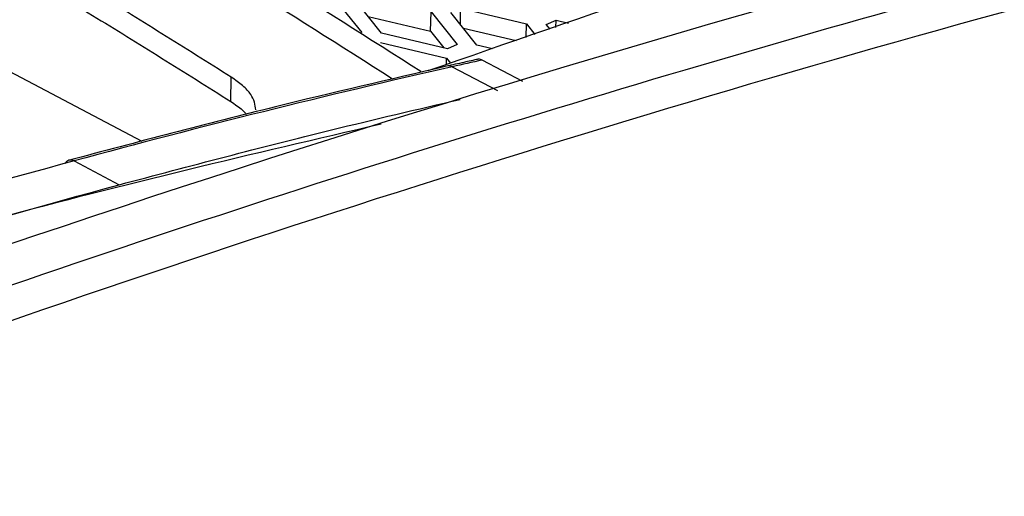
# Model space of a CAD drawing. Header units: millimetres. Extents: x -945 to 1227, y -951 to 1232.
# Tile 62 of 171: x 1071 to 1107, y -536 to -518. Entities that reach past the tile are written whole.
import ezdxf

# ---------------------------------------------------------------- set-up
doc = ezdxf.new("R2010")
doc.units = ezdxf.units.MM

msp = doc.modelspace()

# ---------------------------------------------------------------- linework, layer by layer
at = {"color": 7, "linetype": 'Continuous', "lineweight": 25}
for p, q in [((1075.067, -522.767), (1055.708, -512.592)), ((1082.17, -517.573), (1083.129, -518.775)), ((1083.854, -518.794), (1082.895, -517.592)), ((1085.654, -518.721), (1085.675, -518.013)), ((1085.675, -518.013), (1086.634, -519.215)), ((1087.359, -519.235), (1086.399, -518.032)), ((1086.751, -518.473), (1086.757, -517.879)), ((1086.757, -517.879), (1089.179, -518.453)), ((1083.362, -518.178), (1085.654, -518.721)), ((1089.904, -518.472), (1090.262, -518.319)), ((1090.259, -518.581), (1090.262, -518.319)), ((1090.262, -518.319), (1090.715, -518.426)), ((1086.276, -519.369), (1083.854, -518.794)), ((1085.654, -518.721), (1086.145, -519.338)), ((1088.798, -519.076), (1086.867, -518.618)), ((1089.165, -518.952), (1089.179, -518.453)), ((1089.179, -518.453), (1089.489, -518.842)), ((1090.048, -518.652), (1089.904, -518.472)), ((1083.82, -519.139), (1086.242, -519.713)), ((1086.634, -519.215), (1086.276, -519.369)), ((1087.93, -519.37), (1087.359, -519.235)), ((1086.236, -519.945), (1086.242, -519.713)), ((1086.242, -519.713), (1086.386, -519.894)), ((1089.046, -520.566), (1087.552, -519.781)), ((1085.298, -520.203), (1085.366, -520.219)), ((1086.454, -520.028), (1088.117, -520.902)), ((1078.324, -521.306), (1078.336, -520.412)), ((1072.564, -523.486), (1074.227, -524.36))]:
    msp.add_line(p, q, dxfattribs=at)
at = {"color": 250, "linetype": 'Continuous', "lineweight": 25}
for centre, radius, start, end in [((1086.33, -520.242), 0.247, 59.8881, 111.4073), ((1072.443, -523.697), 0.243, 60.169, 151.1575)]:
    msp.add_arc(centre, radius, start, end, dxfattribs=at)
at = {"color": 7, "linetype": 'Continuous', "lineweight": 25}
for points, knots in [([(934.731, -528.016), (957.926, -516.708), (981.163, -506.922), (1027.433, -490.518), (1050.465, -483.899), (1073.251, -478.905)], [0, 0, 0, 0, 0.5, 0.5, 1, 1, 1, 1]), ([(1085.298, -520.203), (1081.5, -517.789), (1073.276, -512.563), (1061.511, -506.214), (1050.068, -500.661), (1043.092, -497.799), (1039.604, -496.368)], [0, 0, 0, 0, 0.250137, 0.541741, 0.77087, 1, 1, 1, 1]), ([(1157.204, -506.657), (1155.205, -506.996), (1153.202, -507.358), (1149.193, -508.105), (1143.173, -509.263), (1129.088, -512.232), (1100.769, -519.232), (1076.281, -527.043), (1059.895, -533.046)], [0, 0, 0, 0, 0.0625, 0.0625, 0.125, 0.25, 0.5, 1, 1, 1, 1]), ([(1078.336, -520.412), (1077.913, -520.144), (1077.065, -519.607), (1075.794, -518.813), (1074.522, -518.026), (1073.25, -517.248), (1071.978, -516.479), (1070.705, -515.718), (1069.431, -514.966), (1068.158, -514.223), (1066.884, -513.487), (1065.609, -512.761), (1064.334, -512.043), (1063.059, -511.333), (1061.783, -510.632), (1060.507, -509.94), (1059.23, -509.255), (1058.379, -508.806), (1057.953, -508.582)], [0, 0, 0, 0, 0.06253, 0.125048, 0.187555, 0.250054, 0.312547, 0.375034, 0.437517, 0.499999, 0.562481, 0.624965, 0.687452, 0.749944, 0.812444, 0.874951, 0.93747, 1, 1, 1, 1]), ([(1085.568, -520.171), (1091.426, -518.13), (1103.747, -513.837), (1116.001, -510.303), (1122.429, -508.449)], [0, 0, 0, 0, 0.475451, 1, 1, 1, 1]), ([(1131.358, -509.443), (1108.574, -514.436), (1085.545, -521.054), (1039.281, -537.456), (1016.046, -547.239), (992.854, -558.546)], [0, 0, 0, 0, 0.5, 0.5, 1, 1, 1, 1]), ([(1057.941, -509.472), (1058.366, -509.696), (1059.218, -510.145), (1060.494, -510.83), (1061.77, -511.522), (1063.046, -512.223), (1064.321, -512.933), (1065.596, -513.651), (1066.871, -514.378), (1068.145, -515.114), (1069.419, -515.857), (1070.692, -516.61), (1071.965, -517.371), (1073.237, -518.141), (1074.51, -518.919), (1075.781, -519.706), (1077.053, -520.5), (1077.9, -521.037), (1078.324, -521.306)], [0, 0, 0, 0, 0.0625257, 0.12504, 0.1875444, 0.2500408, 0.3125308, 0.3750163, 0.4374989, 0.4999804, 0.5624625, 0.624947, 0.6874355, 0.7499298, 0.8124317, 0.8749429, 0.9374651, 1, 1, 1, 1]), ([(1133.62, -510.21), (1127.408, -511.569), (1121.181, -513.049), (1108.695, -516.247), (1102.435, -517.967), (1083.618, -523.483), (1071.025, -527.637), (1058.402, -532.261)], [0, 0, 0, 0, 0.25, 0.25, 0.5, 0.5, 1, 1, 1, 1]), ([(1087.408, -519.749), (1087.232, -519.788), (1086.843, -519.875), (1086.453, -519.963), (1086.24, -520.012)], [0, 0, 0, 0, 0.452478, 1, 1, 1, 1]), ([(1087.552, -519.781), (1087.51, -519.765), (1087.444, -519.741), (1087.378, -519.748), (1087.355, -519.761), (1087.351, -519.763)], [0, 0, 0, 0, 0.597299, 0.924316, 1, 1, 1, 1]), ([(1086.24, -520.012), (1084.15, -520.497), (1079.53, -521.568), (1074.889, -522.798), (1072.348, -523.471)], [0, 0, 0, 0, 0.452489, 1, 1, 1, 1]), ([(1079.244, -521.611), (1079.214, -521.423), (1079.166, -521.131), (1078.775, -520.718), (1078.483, -520.514), (1078.336, -520.412)], [0, 0, 0, 0, 0.471872, 0.734584, 1, 1, 1, 1]), ([(1074.227, -524.36), (1076.826, -523.67), (1081.008, -522.56), (1085.171, -521.593), (1086.747, -521.226)], [0, 0, 0, 0, 0.6214, 1, 1, 1, 1]), ([(1078.324, -521.306), (1078.475, -521.408), (1078.703, -521.56), (1078.844, -521.723), (1078.891, -521.777)], [0, 0, 0, 0, 0.666964, 1, 1, 1, 1]), ([(1083.845, -522.135), (1079.113, -523.237), (1068.914, -525.614), (1058.611, -528.868), (1053.089, -530.613)], [0, 0, 0, 0, 0.463928, 1, 1, 1, 1])]:
    msp.add_open_spline(points, degree=3, knots=knots, dxfattribs=at)
at = {"color": 250, "linetype": 'Continuous', "lineweight": 25}
msp.add_open_spline([(1084.264, -520.48), (1080.44, -518.053), (1072.196, -512.82), (1060.416, -506.462), (1048.989, -500.914), (1042.023, -498.051), (1038.54, -496.619)], degree=3, knots=[0, 0, 0, 0, 0.251708, 0.542702, 0.771351, 1, 1, 1, 1], dxfattribs=at)
at = {"color": 7, "linetype": 'Continuous', "lineweight": 25}
for points in [[(1087.552, -519.781), (1087.186, -519.863), (1086.82, -519.945), (1086.454, -520.028)], [(1086.454, -520.028), (1081.839, -521.075), (1077.208, -522.229), (1072.564, -523.486)], [(1072.564, -523.486), (1061.889, -526.375), (1051.15, -529.809), (1040.385, -533.713)], [(1040.902, -535.005), (1052.051, -530.927), (1063.173, -527.352), (1074.227, -524.36)]]:
    msp.add_open_spline(points, degree=3, dxfattribs=at)

doc.saveas('drawing.dxf')
